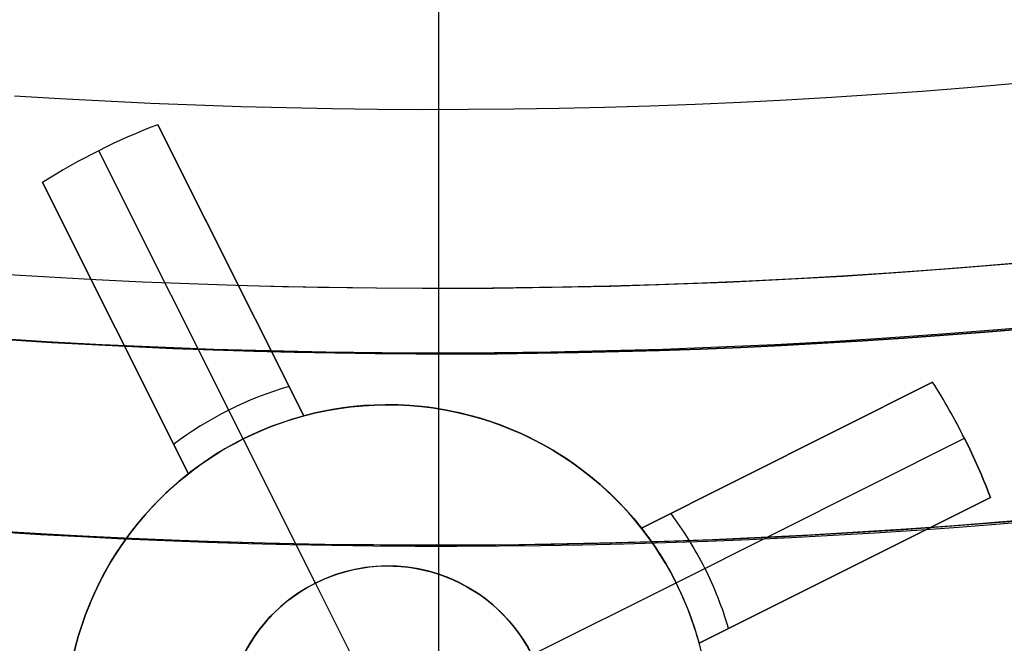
# Model space of a CAD drawing. Extents: x 16119 to 17321, y -6854 to -5812.
# Tile 13 of 68: x 16716.43 to 16724.07, y -6525.85 to -6521.02. Entities that reach past the tile are written whole.
import ezdxf

# ---------------------------------------------------------------- set-up
doc = ezdxf.new("R2010")
doc.units = 0
doc.layers.get('0').update_dxf_attribs({"linetype": 'CONTINUOUS'})
doc.layers.add('BLANCO_METALICO', color=7, linetype='CONTINUOUS')
doc.layers.add('COLOR', color=7, linetype='CONTINUOUS')

msp = doc.modelspace()

# ---------------------------------------------------------------- linework, layer by layer
at = {"extrusion": (0.1124755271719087, 0.1948133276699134, 0.9743700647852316)}
msp.add_lwpolyline([(-17751.20030889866, -2732.071003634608), (-17751.71085849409, -2731.762035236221), (-17752.21940430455, -2731.448370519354), (-17752.72588590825, -2731.130028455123), (-17753.23024307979, -2730.807029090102), (-17753.73241581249, -2730.479393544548), (-17754.23234434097, -2730.147144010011), (-17754.72996916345, -2729.810303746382), (-17755.22523106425, -2729.468897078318), (-17755.71807113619, -2729.122949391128), (-17756.20843080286, -2728.772487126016), (-17756.69625184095, -2728.417537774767), (-17757.18147640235, -2728.058129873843), (-17757.66404703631, -2727.694292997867), (-17758.14390671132, -2727.326057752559), (-17758.62099883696, -2726.953455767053), (-17759.09526728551, -2726.576519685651), (-17759.56665641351, -2726.195283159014), (-17760.03511108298, -2725.80978083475), (-17760.50057668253, -2725.420048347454), (-17760.96299914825, -2725.026122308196), (-17761.42232498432, -2724.62804029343), (-17761.87850128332, -2724.225840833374), (-17762.33147574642, -2723.81956339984), (-17762.78119670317, -2723.409248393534), (-17763.22761313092, -2722.994937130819), (-17763.6706746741, -2722.57667182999), (-17764.11033166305, -2722.154495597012), (-17764.54653513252, -2721.728452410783), (-17764.97923683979, -2721.298587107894), (-17765.40838928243, -2720.864945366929), (-17765.83394571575, -2720.427573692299), (-17766.25586016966, -2719.986519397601), (-17766.6740874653, -2719.541830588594), (-17767.08858323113, -2719.09355614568), (-17767.49930391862, -2718.641745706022), (-17767.90620681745, -2718.186449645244), (-17768.30925007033, -2717.727719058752), (-17768.70839268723, -2717.26560574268), (-17769.10359455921, -2716.800162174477), (-17769.49481647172, -2716.331441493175), (-17769.8820201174, -2715.859497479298), (-17770.26516810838, -2715.384384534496), (-17770.64422398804, -2714.906157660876), (-17771.01915224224, -2714.424872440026), (-17771.38991831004, -2713.940585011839), (-17771.75648859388, -2713.453352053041), (-17772.11883046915, -2712.963230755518), (-17772.47691229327, -2712.470278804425), (-17772.83070341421, -2711.974554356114), (-17773.18017417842, -2711.476116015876), (-17773.52529593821, -2710.975022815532), (-17773.86604105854, -2710.471334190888), (-17774.20238292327, -2709.965109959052), (-17774.53429594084, -2709.456410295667), (-17774.86175554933, -2708.945295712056), (-17775.18473822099, -2708.43182703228), (-17775.50322146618, -2707.916065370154), (-17775.81718383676, -2707.398072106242), (-17776.1266049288, -2706.877908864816), (-17776.43146538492, -2706.355637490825), (-17776.73174689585, -2705.83132002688), (-17777.02743220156, -2705.305018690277), (-17777.31850509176, -2704.776795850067), (-17777.60495040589, -2704.246714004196), (-17777.8867540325, -2703.714835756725), (-17778.16390290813, -2703.181223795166), (-17778.43638501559, -2702.645940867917), (-17778.70418938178, -2702.109049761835), (-17778.96730607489, -2701.57061327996), (-17779.22572620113, -2701.030694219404), (-17779.47944190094, -2700.489355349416), (-17779.72844634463, -2699.946659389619), (-17779.97273372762, -2699.402668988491), (-17780.21229926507, -2698.857446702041), (-17780.44713918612, -2698.311054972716), (-17780.67725072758, -2697.763556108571), (-17780.90263212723, -2697.21501226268), (-17781.12328261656, -2696.665485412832), (-17781.33920241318, -2696.115037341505), (-17781.55039271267, -2695.563729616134), (-17781.75685568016, -2695.011623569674), (-17781.95859444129, -2694.458780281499), (-17782.15561307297, -2693.905260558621), (-17782.34791659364, -2693.351124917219), (-17782.53551095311, -2692.796433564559), (-17782.7184030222, -2692.241246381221), (-17782.89660058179, -2691.685622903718), (-17783.07011231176, -2691.129622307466), (-17783.23894777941, -2690.573303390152), (-17783.40311742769, -2690.016724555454), (-17783.56263256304, -2689.459943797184), (-17783.71750534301, -2688.903018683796), (-17783.86774876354, -2688.346006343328), (-17784.01337664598, -2687.788963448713), (-17784.15440362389, -2687.231946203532), (-17784.29084512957, -2686.675010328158), (-17784.4227173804, -2686.118211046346), (-17784.55003736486, -2685.561603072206), (-17784.67282282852, -2685.005240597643), (-17784.79109225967, -2684.449177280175), (-17784.90486487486, -2683.893466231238), (-17785.0141606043, -2683.338160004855), (-17785.119000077, -2682.783310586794), (-17785.21940460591, -2682.228969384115), (-17785.31539617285, -2681.675187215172), (-17785.40699741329, -2681.122014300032), (-17785.49423160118, -2680.569500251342), (-17785.57712263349, -2680.017694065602), (-17785.65569501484, -2679.466644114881), (-17785.72997384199, -2678.916398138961), (-17785.79998478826, -2678.367003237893), (-17785.86575408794, -2677.81850586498), (-17785.9273085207, -2677.270951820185), (-17785.9846753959, -2676.724386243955), (-17786.03788253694, -2676.178853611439), (-17786.08695826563, -2675.634397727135), (-17786.13193138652, -2675.091061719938), (-17786.17283117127, -2674.54888803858), (-17786.20968734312, -2674.007918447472), (-17786.24253006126, -2673.468194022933), (-17786.2713899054, -2672.929755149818), (-17786.2962978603, -2672.392641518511), (-17786.31728530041, -2671.856892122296), (-17786.3343839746, -2671.322545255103), (-17786.34762599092, -2670.789638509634), (-17786.35704380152, -2670.258208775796), (-17786.36267018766, -2669.728292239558), (-17786.36453824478, -2669.199924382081), (-17786.36273902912, -2668.681383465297), (-17786.35732037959, -2668.161350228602), (-17786.3482510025, -2667.639858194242), (-17786.33549989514, -2667.116941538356), (-17786.31903635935, -2666.592635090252), (-17786.29883001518, -2666.066974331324), (-17786.27485081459, -2665.539995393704), (-17786.24706905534, -2665.011735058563), (-17786.2154553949, -2664.482230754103), (-17786.1799808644, -2663.95152055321), (-17786.14061688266, -2663.419643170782), (-17786.09733527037, -2662.886637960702), (-17786.05010826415, -2662.352544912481), (-17785.9989085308, -2661.817404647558), (-17785.94370918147, -2661.281258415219), (-17785.88448378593, -2660.744148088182), (-17785.82120638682, -2660.206116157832), (-17785.75385151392, -2659.667205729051), (-17785.68239419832, -2659.127460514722), (-17785.60680998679, -2658.586924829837), (-17785.52707495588, -2658.045643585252), (-17785.44316572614, -2657.503662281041), (-17785.35505947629, -2656.961026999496), (-17785.2627339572, -2656.417784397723), (-17785.16616750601, -2655.87398169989), (-17785.06533906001, -2655.329666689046), (-17784.96022817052, -2654.784887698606), (-17784.85081501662, -2654.239693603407), (-17784.73708041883, -2653.694133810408), (-17784.61900585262, -2653.148258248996), (-17784.49657346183, -2652.6021173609), (-17784.3697660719, -2652.055762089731), (-17784.23856720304, -2651.509243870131), (-17784.10296108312, -2650.96261461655), (-17783.96293266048, -2650.415926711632), (-17783.81846761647, -2649.869232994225), (-17783.66955237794, -2649.322586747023), (-17783.51617412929, -2648.776041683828), (-17783.35832082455, -2648.229651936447), (-17783.19598119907, -2647.683472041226), (-17783.02914478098, -2647.137556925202), (-17782.85780190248, -2646.591961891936), (-17782.68194371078, -2646.04674260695), (-17782.50156217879, -2645.501955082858), (-17782.31665011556, -2644.95765566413), (-17782.12720117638, -2644.413901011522), (-17781.93320987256, -2643.870748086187), (-17781.73467158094, -2643.328254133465), (-17781.53158255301, -2642.786476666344), (-17781.32393992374, -2642.245473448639), (-17781.11174172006, -2641.705302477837), (-17780.89498686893, -2641.166021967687), (-17780.67367520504, -2640.627690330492), (-17780.44780747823, -2640.090366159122), (-17780.21738536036, -2639.55410820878), (-17779.98241145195, -2639.018975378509), (-17779.74288928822, -2638.485026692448), (-17779.49882334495, -2637.952321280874), (-17779.25021904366, -2637.420918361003), (-17778.99708275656, -2636.890877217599), (-17778.73942181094, -2636.36225718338), (-17778.47724449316, -2635.835117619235), (-17778.21056005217, -2635.309517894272), (-17777.93937870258, -2634.785517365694), (-17777.66371162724, -2634.26317535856), (-17777.38357097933, -2633.742551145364), (-17777.09896988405, -2633.223703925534), (-17776.80992243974, -2632.7066928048), (-17776.5164437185, -2632.191576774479), (-17776.21854976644, -2631.678414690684), (-17775.91625760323, -2631.167265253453), (-17775.60958522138, -2630.658186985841), (-17775.29855158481, -2630.151238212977), (-17774.98317662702, -2629.646477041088), (-17774.66348124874, -2629.143961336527), (-17774.33948731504, -2628.643748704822), (-17774.01121765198, -2628.145896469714), (-17773.67869604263, -2627.650461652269), (-17773.34194722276, -2627.157500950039), (-17773.00099687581, -2626.667070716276), (-17772.65587162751, -2626.179226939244), (-17772.30659903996, -2625.694025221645), (-17771.95320760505, -2625.211520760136), (-17771.59572673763, -2624.731768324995), (-17771.23418676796, -2624.254822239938), (-17770.86861893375, -2623.780736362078), (-17770.49905537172, -2623.309564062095), (-17770.12552910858, -2622.841358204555), (-17769.74807405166, -2622.376171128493), (-17769.36672497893, -2621.914054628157), (-17768.98151752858, -2621.455059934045), (-17768.59248818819, -2620.999237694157), (-17768.19967428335, -2620.546637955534), (-17767.80311396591, -2620.097310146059), (-17767.40284620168, -2619.651303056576), (-17766.99891075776, -2619.208664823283), (-17766.59134818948, -2618.769442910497), (-17766.18019982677, -2618.333684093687), (-17765.7655077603, -2617.90143444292), (-17765.34731482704, -2617.472739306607), (-17764.9256645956, -2617.047643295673), (-17764.50060135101, -2616.62619026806), (-17764.07217007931, -2616.208423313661), (-17763.64041645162, -2615.794384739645), (-17763.20538680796, -2615.384116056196), (-17762.7671281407, -2614.977657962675), (-17762.3256880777, -2614.575050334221), (-17761.88111486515, -2614.176332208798), (-17761.43345735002, -2613.781541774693), (-17760.98276496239, -2613.390716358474), (-17760.52908769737, -2613.003892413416), (-17760.07247609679, -2612.6211055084), (-17759.61298123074, -2612.242390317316), (-17759.15065467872, -2611.867780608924), (-17758.68554851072, -2611.497309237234), (-17758.21771526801, -2611.131008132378), (-17757.74720794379, -2610.768908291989), (-17757.27407996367, -2610.411039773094), (-17756.79838516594, -2610.05743168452), (-17756.32017778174, -2609.708112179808), (-17755.83951241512, -2609.363108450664), (-17755.35644402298, -2609.022446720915), (-17754.87102789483, -2608.686152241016), (-17754.38331963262, -2608.354249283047), (-17753.89337513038, -2608.026761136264), (-17753.40125055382, -2607.703710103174), (-17752.90700231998, -2607.385117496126), (-17752.41068707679, -2607.071003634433)], dxfattribs=at)
at = {"extrusion": (0.1124755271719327, 0.1948133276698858, 0.9743700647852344)}
msp.add_lwpolyline([(-17750.28945111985, -2607.071003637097), (-17750.81052073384, -2607.37579482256), (-17751.32964040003, -2607.685445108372), (-17751.84674684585, -2607.999936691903), (-17752.36177696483, -2608.319250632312), (-17752.87466784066, -2608.643366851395), (-17753.38535677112, -2608.972264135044), (-17753.89378129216, -2609.305920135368), (-17754.39987920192, -2609.644311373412), (-17754.90358858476, -2609.987413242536), (-17755.40484783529, -2610.335200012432), (-17755.90359568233, -2610.687644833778), (-17756.39977121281, -2611.044719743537), (-17756.89331389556, -2611.406395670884), (-17757.38416360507, -2611.77264244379), (-17757.87226064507, -2612.143428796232), (-17758.35754577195, -2612.518722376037), (-17758.83996021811, -2612.898489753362), (-17759.31944571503, -2613.282696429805), (-17759.79594451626, -2613.671306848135), (-17760.26939942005, -2614.06428440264), (-17760.73975379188, -2614.461591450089), (-17761.20695158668, -2614.863189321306), (-17761.67093737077, -2615.269038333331), (-17762.13165634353, -2615.679097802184), (-17762.5890543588, -2616.093326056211), (-17763.04307794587, -2616.511680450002), (-17763.49367433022, -2616.934117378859), (-17763.94079145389, -2617.360592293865), (-17764.38437799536, -2617.791059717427), (-17764.82438338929, -2618.225473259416), (-17765.26075784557, -2618.663785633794), (-17765.69345236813, -2619.105948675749), (-17766.12241877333, -2619.551913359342), (-17766.54760970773, -2620.001629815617), (-17766.96897866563, -2620.455047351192), (-17767.38648000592, -2620.912114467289), (-17767.80006896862, -2621.372778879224), (-17768.20970169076, -2621.836987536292), (-17768.61533522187, -2622.304686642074), (-17769.01692753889, -2622.775821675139), (-17769.41443756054, -2623.250337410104), (-17769.8078251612, -2623.728177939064), (-17770.19705118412, -2624.209286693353), (-17770.58207745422, -2624.693606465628), (-17770.96286679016, -2625.181079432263), (-17771.33938301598, -2625.671647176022), (-17771.71159097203, -2626.165250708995), (-17772.07945652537, -2626.661830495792), (-17772.44294657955, -2627.161326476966), (-17772.80202908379, -2627.663678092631), (-17773.15667304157, -2628.168824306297), (-17773.50684851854, -2628.676703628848), (-17773.85252664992, -2629.187254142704), (-17774.19367964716, -2629.700413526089), (-17774.53028080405, -2630.21611907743), (-17774.86230450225, -2630.734307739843), (-17775.18972621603, -2631.254916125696), (-17775.51252251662, -2631.777880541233), (-17775.83067107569, -2632.303137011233), (-17776.14415066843, -2632.830621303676), (-17776.45294117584, -2633.360268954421), (-17776.7570235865, -2633.892015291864), (-17777.0563799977, -2634.425795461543), (-17777.35099361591, -2634.961544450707), (-17777.64084875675, -2635.499197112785), (-17777.92593084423, -2636.038688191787), (-17778.20622640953, -2636.579952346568), (-17778.48172308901, -2637.122924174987), (-17778.75240962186, -2637.667538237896), (-17779.01827584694, -2638.213729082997), (-17779.27931269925, -2638.76143126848), (-17779.53551220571, -2639.3105793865), (-17779.78686748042, -2639.861108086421), (-17780.03337271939, -2640.412952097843), (-17780.27502319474, -2640.966046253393), (-17780.51181524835, -2641.520325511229), (-17780.74374628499, -2642.075724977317), (-17780.97081476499, -2642.632179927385), (-17781.19302019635, -2643.189625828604), (-17781.41036312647, -2643.747998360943), (-17781.62284513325, -2644.307233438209), (-17781.8304688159, -2644.867267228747), (-17782.03323778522, -2645.4280361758), (-17782.23115665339, -2645.989477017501), (-17782.4242310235, -2646.551526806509), (-17782.61246747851, -2647.114122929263), (-17782.7958735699, -2647.677203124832), (-17782.97445780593, -2648.240705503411), (-17783.1482296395, -2648.80456856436), (-17783.31719945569, -2649.368731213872), (-17783.48137855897, -2649.933132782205), (-17783.64077916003, -2650.497713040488), (-17783.79541436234, -2651.062412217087), (-17783.94529814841, -2651.627171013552), (-17784.09044536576, -2652.191930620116), (-17784.23087171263, -2652.756632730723), (-17784.36659372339, -2653.321219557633), (-17784.49762875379, -2653.885633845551), (-17784.62399496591, -2654.449818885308), (-17784.74571131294, -2655.013718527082), (-17784.86279752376, -2655.577277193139), (-17784.97527408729, -2656.140439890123), (-17785.08316223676, -2656.703152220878), (-17785.18648393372, -2657.265360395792), (-17785.28526185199, -2657.827011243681), (-17785.37951936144, -2658.388052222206), (-17785.46928051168, -2658.948431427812), (-17785.55457001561, -2659.508097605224), (-17785.63541323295, -2660.067000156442), (-17785.71183615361, -2660.625089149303), (-17785.78386538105, -2661.182315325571), (-17785.8515281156, -2661.738630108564), (-17785.91485213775, -2662.293985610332), (-17785.9738657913, -2662.848334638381), (-17786.0285979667, -2663.40163070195), (-17786.07907808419, -2663.953828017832), (-17786.12533607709, -2664.504881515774), (-17786.16740237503, -2665.054746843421), (-17786.20530788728, -2665.60338037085), (-17786.23908398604, -2666.150739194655), (-17786.26876248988, -2666.696781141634), (-17786.29437564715, -2667.241464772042), (-17786.31595611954, -2667.784749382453), (-17786.3335369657, -2668.326595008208), (-17786.34715162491, -2668.866962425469), (-17786.35683390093, -2669.405813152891), (-17786.36261794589, -2669.943109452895), (-17786.36453824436, -2670.478814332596), (-17786.36278657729, -2670.990457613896), (-17786.35751139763, -2671.503554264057), (-17786.34868263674, -2672.01807209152), (-17786.33627050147, -2672.533978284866), (-17786.32024548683, -2673.051239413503), (-17786.30057838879, -2673.569821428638), (-17786.27724031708, -2674.089689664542), (-17786.25020270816, -2674.610808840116), (-17786.21943733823, -2675.133143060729), (-17786.18491633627, -2675.656655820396), (-17786.14661219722, -2676.181310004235), (-17786.10449779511, -2676.707067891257), (-17786.05854639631, -2677.233891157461), (-17786.00873167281, -2677.761740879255), (-17785.95502771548, -2678.2905775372), (-17785.89740904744, -2678.820361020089), (-17785.83585063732, -2679.351050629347), (-17785.77032791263, -2679.882605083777), (-17785.7008167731, -2680.414982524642), (-17785.627293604, -2680.94814052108), (-17785.54973528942, -2681.482036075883), (-17785.46811922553, -2682.016625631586), (-17785.38242333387, -2682.55186507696), (-17785.29262607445, -2683.087709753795), (-17785.19870645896, -2683.624114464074), (-17785.10064406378, -2684.16103347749), (-17784.99841904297, -2684.698420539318), (-17784.89201214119, -2685.236228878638), (-17784.78140470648, -2685.774411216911), (-17784.66657870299, -2686.312919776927), (-17784.54751672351, -2686.851706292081), (-17784.424202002, -2687.390722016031), (-17784.29661842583, -2687.929917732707), (-17784.16475054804, -2688.46924376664), (-17784.02858359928, -2689.008649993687), (-17783.88810349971, -2689.548085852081), (-17783.7432968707, -2690.087500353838), (-17783.59415104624, -2690.626842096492), (-17783.44065408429, -2691.166059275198), (-17783.28279477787, -2691.705099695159), (-17783.12056266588, -2692.243910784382), (-17782.95394804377, -2692.782439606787), (-17782.78294197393, -2693.320632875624), (-17782.60753629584, -2693.858436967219), (-17782.42772363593, -2694.395797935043), (-17782.24349741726, -2694.932661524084), (-17782.05485186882, -2695.468973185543), (-17781.86178203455, -2696.004678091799), (-17781.66428378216, -2696.539721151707), (-17781.46235381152, -2697.074047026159), (-17781.25598966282, -2697.607600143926), (-17781.04518972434, -2698.140324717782), (-17780.82995323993, -2698.672164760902), (-17780.61028031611, -2699.203064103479), (-17780.38617192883, -2699.732966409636), (-17780.15762992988, -2700.261815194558), (-17779.92465705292, -2700.789553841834), (-17779.68725691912, -2701.316125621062), (-17779.44543404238, -2701.841473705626), (-17779.19919383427, -2702.365541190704), (-17778.94854260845, -2702.888271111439), (-17778.69348758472, -2703.409606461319), (-17778.43403689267, -2703.929490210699), (-17778.17019957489, -2704.447865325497), (-17777.90198558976, -2704.964674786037), (-17777.62940581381, -2705.479861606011), (-17777.35247204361, -2705.993368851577), (-17777.07119699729, -2706.505139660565), (-17776.78559431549, -2707.015117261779), (-17776.49567856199, -2707.523244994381), (-17776.20146522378, -2708.029466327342), (-17775.90297071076, -2708.533724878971), (-17775.60021235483, -2709.035964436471), (-17775.29320840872, -2709.536128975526), (-17774.98197804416, -2710.034162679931), (-17774.6665413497, -2710.530009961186), (-17774.34691932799, -2711.023615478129), (-17774.02313389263, -2711.514924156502), (-17773.69520786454, -2712.003881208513), (-17773.3631649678, -2712.490432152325), (-17773.02702982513, -2712.974522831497), (-17772.68682795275, -2713.456099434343), (-17772.34258575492, -2713.935108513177), (-17771.9943305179, -2714.411497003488), (-17771.64209040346, -2714.885212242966), (-17771.28589444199, -2715.356201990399), (-17770.92577252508, -2715.824414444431), (-17770.56175539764, -2716.289798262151), (-17770.19387464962, -2716.752302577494), (-17769.82216270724, -2717.211877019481), (-17769.44665282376, -2717.668471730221), (-17769.06737906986, -2718.122037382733), (-17768.68437632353, -2718.572525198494), (-17768.29768025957, -2719.019886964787), (-17767.90732733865, -2719.46407505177), (-17767.51335479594, -2719.905042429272), (-17767.11580062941, -2720.342742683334), (-17766.71470358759, -2720.777130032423), (-17766.31010315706, -2721.208159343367), (-17765.90203954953, -2721.635786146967), (-17765.49055368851, -2722.059966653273), (-17765.0756871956, -2722.480657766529), (-17764.65748237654, -2722.897817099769), (-17764.23598220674, -2723.311402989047), (-17763.81123031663, -2723.721374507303), (-17763.3832709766, -2724.127691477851), (-17762.95214908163, -2724.530314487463), (-17762.51791013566, -2724.929204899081), (-17762.08060023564, -2725.324324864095), (-17761.64026605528, -2725.715637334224), (-17761.19695482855, -2726.103106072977), (-17760.75071433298, -2726.486695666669), (-17760.30159287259, -2726.866371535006), (-17759.84963926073, -2727.242099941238), (-17759.39490280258, -2727.613848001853), (-17758.93743327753, -2727.981583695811), (-17758.47728092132, -2728.34527587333), (-17758.01449640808, -2728.704894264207), (-17757.54913083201, -2729.060409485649), (-17757.08123568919, -2729.411793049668), (-17756.610862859, -2729.759017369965), (-17756.13806458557, -2730.102055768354), (-17755.66289345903, -2730.4408824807), (-17755.18540239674, -2730.775472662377), (-17754.70564462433, -2731.105802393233), (-17754.22367365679, -2731.431848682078), (-17753.73954327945, -2731.75358947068), (-17753.25330752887, -2732.071003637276)], dxfattribs=at)
at = {"extrusion": (0.1124755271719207, 0.1948133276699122, 0.9743700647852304)}
msp.add_lwpolyline([(-17757.40811450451, -2732.071003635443), (-17757.87404524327, -2731.733680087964), (-17758.33770464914, -2731.3924203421), (-17758.79904584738, -2731.047248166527), (-17759.25802227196, -2730.698188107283), (-17759.71458768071, -2730.345265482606), (-17760.1686961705, -2729.988506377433), (-17760.62030219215, -2729.627937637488), (-17761.06936056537, -2729.263586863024), (-17761.51582649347, -2728.895482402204), (-17761.95965557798, -2728.52365334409), (-17762.40080383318, -2728.148129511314), (-17762.83922770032, -2727.76894145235), (-17763.27488406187, -2727.386120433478), (-17763.70773025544, -2726.999698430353), (-17764.1377240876, -2726.609708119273), (-17764.56482384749, -2726.216182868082), (-17764.9889883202, -2725.819156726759), (-17765.4101768, -2725.41866441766), (-17765.82834910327, -2725.014741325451), (-17766.2434655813, -2724.607423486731), (-17766.65548713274, -2724.196747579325), (-17767.0643752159, -2723.7827509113), (-17767.47009186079, -2723.36547140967), (-17767.87259968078, -2722.944947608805), (-17768.27186188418, -2722.521218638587), (-17768.66784228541, -2722.09432421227), (-17769.06050531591, -2721.66430461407), (-17769.44981603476, -2721.231200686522), (-17769.83574013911, -2720.795053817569), (-17770.21824397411, -2720.355905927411), (-17770.59729454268, -2719.913799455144), (-17770.97285951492, -2719.468777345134), (-17771.34490723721, -2719.020883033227), (-17771.71340674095, -2718.570160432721), (-17772.07832775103, -2718.116653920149), (-17772.4396406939, -2717.660408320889), (-17772.79731670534, -2717.20146889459), (-17773.15132763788, -2716.739881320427), (-17773.50164606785, -2716.27569168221), (-17773.84824530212, -2715.808946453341), (-17774.19109938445, -2715.33969248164), (-17774.53018310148, -2714.867976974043), (-17774.86547198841, -2714.393847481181), (-17775.19694233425, -2713.917351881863), (-17775.52457118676, -2713.438538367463), (-17775.84833635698, -2712.957455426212), (-17776.16821642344, -2712.474151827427), (-17776.48419073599, -2711.98867660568), (-17776.79623941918, -2711.501079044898), (-17777.10434337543, -2711.011408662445), (-17777.40848428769, -2710.519715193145), (-17777.70864462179, -2710.026048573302), (-17778.00480762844, -2709.530458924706), (-17778.29695734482, -2709.032996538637), (-17778.58507859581, -2708.533711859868), (-17778.86915699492, -2708.032655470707), (-17779.14917894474, -2707.529878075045), (-17779.42513163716, -2707.025430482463), (-17779.69700305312, -2706.519363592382), (-17779.96478196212, -2706.011728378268), (-17780.22845792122, -2705.502575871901), (-17780.48802127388, -2704.991957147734), (-17780.74346314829, -2704.479923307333), (-17780.99477545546, -2703.966525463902), (-17781.24195088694, -2703.45181472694), (-17781.48498291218, -2702.935842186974), (-17781.72386577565, -2702.418658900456), (-17781.95859449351, -2701.900315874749), (-17782.18916485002, -2701.380864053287), (-17782.41557339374, -2700.860354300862), (-17782.63781743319, -2700.338837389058), (-17782.85589503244, -2699.816363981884), (-17783.06980500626, -2699.292984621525), (-17783.27954691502, -2698.768749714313), (-17783.48512105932, -2698.24370951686), (-17783.68652847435, -2697.717914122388), (-17783.88377092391, -2697.191413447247), (-17784.07685089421, -2696.664257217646), (-17784.26577158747, -2696.13649495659), (-17784.45053691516, -2695.608175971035), (-17784.63115149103, -2695.079349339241), (-17784.80762062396, -2694.550063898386), (-17784.97995031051, -2694.020368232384), (-17785.14814722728, -2693.490310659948), (-17785.312218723, -2692.959939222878), (-17785.47217281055, -2692.429301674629), (-17785.62801815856, -2691.898445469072), (-17785.77976408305, -2691.367417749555), (-17785.92742053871, -2690.836265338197), (-17786.07099811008, -2690.305034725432), (-17786.21050800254, -2689.773772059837), (-17786.34596203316, -2689.242523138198), (-17786.47737262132, -2688.711333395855), (-17786.60475277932, -2688.180247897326), (-17786.72811610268, -2687.649311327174), (-17786.84747676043, -2687.118567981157), (-17786.96284948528, -2686.588061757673), (-17787.07424956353, -2686.057836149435), (-17787.18169282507, -2685.527934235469), (-17787.28519563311, -2684.998398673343), (-17787.38477487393, -2684.469271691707), (-17787.48044794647, -2683.940595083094), (-17787.57223275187, -2683.412410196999), (-17787.66014768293, -2682.884757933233), (-17787.74421161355, -2682.357678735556), (-17787.82444388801, -2681.831212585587), (-17787.90086431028, -2681.305398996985), (-17787.9734931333, -2680.780277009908), (-17788.04235104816, -2680.255885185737), (-17788.10745917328, -2679.732261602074), (-17788.16883904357, -2679.20944384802), (-17788.22651259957, -2678.687469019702), (-17788.28050217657, -2678.166373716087), (-17788.3308304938, -2677.646194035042), (-17788.37752064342, -2677.126965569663), (-17788.4205960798, -2676.608723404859), (-17788.4600806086, -2676.09150211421), (-17788.49599837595, -2675.575335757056), (-17788.52837385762, -2675.06025787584), (-17788.55723184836, -2674.546301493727), (-17788.58259745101, -2674.033499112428), (-17788.60449606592, -2673.521882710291), (-17788.62295338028, -2673.011483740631), (-17788.63799535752, -2672.502333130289), (-17788.64964822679, -2671.994461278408), (-17788.65793847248, -2671.487898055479), (-17788.66289282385, -2670.982672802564), (-17788.66453824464, -2670.478814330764), (-17788.66274545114, -2669.952875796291), (-17788.65734650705, -2669.42544960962), (-17788.64831076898, -2668.896568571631), (-17788.63560787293, -2668.366266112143), (-17788.61920774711, -2667.834576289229), (-17788.59908062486, -2667.301533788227), (-17788.57519705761, -2666.767173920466), (-17788.54752792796, -2666.231532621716), (-17788.51604446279, -2665.694646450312), (-17788.48071824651, -2665.156552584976), (-17788.44152123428, -2664.617288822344), (-17788.39842576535, -2664.076893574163), (-17788.35140457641, -2663.535405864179), (-17788.30043081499, -2662.992865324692), (-17788.2454780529, -2662.449312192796), (-17788.18652029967, -2661.904787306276), (-17788.12353201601, -2661.35933209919), (-17788.0564881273, -2660.812988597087), (-17787.98536403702, -2660.265799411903), (-17787.91013564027, -2659.717807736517), (-17787.83077933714, -2659.169057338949), (-17787.74727204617, -2658.61959255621), (-17787.65959121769, -2658.069458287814), (-17787.56771484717, -2657.518699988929), (-17787.47162148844, -2656.967363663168), (-17787.37129026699, -2656.415495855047), (-17787.26670089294, -2655.863143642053), (-17787.15783367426, -2655.31035462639), (-17787.04466952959, -2654.757176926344), (-17786.92719000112, -2654.203659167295), (-17786.80537726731, -2653.649850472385), (-17786.67921415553, -2653.095800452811), (-17786.54868415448, -2652.541559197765), (-17786.41377142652, -2651.98717726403), (-17786.27446081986, -2651.432705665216), (-17786.13073788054, -2650.878195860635), (-17785.98258886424, -2650.323699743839), (-17785.83000074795, -2649.769269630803), (-17785.67296124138, -2649.21495824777), (-17785.51145879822, -2648.660818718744), (-17785.34548262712, -2648.106904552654), (-17785.1750227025, -2647.553269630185), (-17785.00006977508, -2646.999968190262), (-17784.82061538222, -2646.447054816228), (-17784.63665185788, -2645.894584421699), (-17784.44817234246, -2645.342612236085), (-17784.25517079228, -2644.791193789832), (-17784.05764198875, -2644.240384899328), (-17783.8555815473, -2643.69024165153), (-17783.64898592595, -2643.140820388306), (-17783.43785243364, -2642.592177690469), (-17783.2221792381, -2642.044370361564), (-17783.00196537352, -2641.497455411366), (-17782.77721074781, -2640.951490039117), (-17782.54791614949, -2640.406531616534), (-17782.31408325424, -2639.862637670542), (-17782.07571463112, -2639.3198658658), (-17781.83281374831, -2638.778273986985), (-17781.58538497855, -2638.23791992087), (-17781.33343360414, -2637.698861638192), (-17781.0769658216, -2637.161157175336), (-17780.8159887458, -2636.624864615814), (-17780.55051041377, -2636.090042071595), (-17780.28053978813, -2635.556747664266), (-17780.00608675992, -2635.025039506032), (-17779.72716215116, -2634.494975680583), (-17779.4437777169, -2633.966614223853), (-17779.15594614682, -2633.440013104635), (-17778.86368106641, -2632.915230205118), (-17778.56699703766, -2632.392323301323), (-17778.26590955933, -2631.87135004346), (-17777.9604350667, -2631.352367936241), (-17777.65059093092, -2630.835434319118), (-17777.33639545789, -2630.320606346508), (-17777.01786788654, -2629.807940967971), (-17776.69502838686, -2629.297494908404), (-17776.36789805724, -2628.789324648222), (-17776.0364989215, -2628.283486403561), (-17775.7008539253, -2627.780036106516), (-17775.36098693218, -2627.27902938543), (-17775.01692271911, -2626.780521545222), (-17774.6686869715, -2626.284567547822), (-17774.3163062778, -2625.791221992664), (-17773.95980812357, -2625.300539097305), (-17773.59922088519, -2624.812572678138), (-17773.23457382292, -2624.327376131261), (-17772.86589707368, -2623.845002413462), (-17772.49322164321, -2623.365504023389), (-17772.11657939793, -2622.888932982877), (-17771.73600305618, -2622.415340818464), (-17771.35152617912, -2621.944778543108), (-17770.96318316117, -2621.477296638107), (-17770.57100921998, -2621.012945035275), (-17770.17504038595, -2620.551773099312), (-17769.77531349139, -2620.093829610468), (-17769.37186615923, -2619.639162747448), (-17768.96473679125, -2619.187820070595), (-17768.55396455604, -2618.739848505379), (-17768.13958937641, -2618.295294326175), (-17767.72165191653, -2617.854203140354), (-17767.30019356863, -2617.416619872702), (-17766.87525643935, -2616.982588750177), (-17766.44688333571, -2616.552153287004), (-17766.01511775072, -2616.125356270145), (-17765.5800038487, -2615.702239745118), (-17765.14158645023, -2615.282845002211), (-17764.69991101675, -2614.867212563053), (-17764.25502363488, -2614.455382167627), (-17763.8069710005, -2614.047392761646), (-17763.35580040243, -2613.643282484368), (-17762.9015597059, -2613.243088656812), (-17762.44429733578, -2612.846847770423), (-17761.98406225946, -2612.454595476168), (-17761.52090396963, -2612.066366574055), (-17761.05487246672, -2611.682195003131), (-17760.58601824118, -2611.30211383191), (-17760.11439225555, -2610.92615524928), (-17759.64004592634, -2610.554350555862), (-17759.16303110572, -2610.186730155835), (-17758.68340006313, -2609.823323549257), (-17758.20120546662, -2609.464159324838), (-17757.71650036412, -2609.109265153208), (-17757.22933816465, -2608.758667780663), (-17756.73977261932, -2608.412393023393), (-17756.24785780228, -2608.070465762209), (-17755.75364809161, -2607.732909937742), (-17755.25719815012, -2607.399748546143), (-17754.75856290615, -2607.07100363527)], dxfattribs=at)
at = {"extrusion": (0.112475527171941, -0.1948133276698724, 0.974370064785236)}
msp.add_lwpolyline([(11208.13449771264, -13653.76850550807), (11207.62394811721, -13653.45953710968), (11207.11540230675, -13653.14587239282), (11206.60892070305, -13652.82753032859), (11206.10456353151, -13652.50453096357), (11205.6023907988, -13652.17689541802), (11205.10246227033, -13651.84464588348), (11204.60483744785, -13651.50780561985), (11204.10957554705, -13651.16639895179), (11203.61673547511, -13650.8204512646), (11203.12637580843, -13650.46998899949), (11202.63855477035, -13650.11503964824), (11202.15333020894, -13649.75563174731), (11201.67075957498, -13649.39179487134), (11201.19089989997, -13649.02355962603), (11200.71380777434, -13648.65095764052), (11200.23953932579, -13648.27402155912), (11199.76815019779, -13647.89278503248), (11199.29969552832, -13647.50728270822), (11198.83422992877, -13647.11755022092), (11198.37180746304, -13646.72362418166), (11197.91248162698, -13646.3255421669), (11197.45630532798, -13645.92334270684), (11197.00333086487, -13645.51706527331), (11196.55360990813, -13645.106750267), (11196.10719348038, -13644.69243900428), (11195.66413193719, -13644.27417370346), (11195.22447494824, -13643.85199747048), (11194.78827147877, -13643.42595428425), (11194.35556977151, -13642.99608898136), (11193.92641732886, -13642.5624472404), (11193.50086089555, -13642.12507556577), (11193.07894644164, -13641.68402127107), (11192.66071914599, -13641.23933246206), (11192.24622338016, -13640.79105801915), (11191.83550269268, -13640.33924757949), (11191.42859979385, -13639.88395151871), (11191.02555654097, -13639.42522093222), (11190.62641392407, -13638.96310761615), (11190.23121205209, -13638.49766404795), (11189.83999013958, -13638.02894336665), (11189.4527864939, -13637.55699935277), (11189.06963850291, -13637.08188640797), (11188.69058262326, -13636.60365953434), (11188.31565436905, -13636.1223743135), (11187.94488830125, -13635.63808688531), (11187.57831801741, -13635.15085392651), (11187.21597614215, -13634.66073262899), (11186.85789431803, -13634.1677806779), (11186.50410319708, -13633.67205622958), (11186.15463243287, -13633.17361788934), (11185.80951067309, -13632.672524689), (11185.46876555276, -13632.16883606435), (11185.13242368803, -13631.66261183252), (11184.80051067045, -13631.15391216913), (11184.47305106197, -13630.64279758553), (11184.15006839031, -13630.12932890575), (11183.83158514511, -13629.61356724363), (11183.51762277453, -13629.09557397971), (11183.20820168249, -13628.57541073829), (11182.90334122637, -13628.05313936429), (11182.60305971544, -13627.52882190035), (11182.30737440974, -13627.00252056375), (11182.01630151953, -13626.47429772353), (11181.7298562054, -13625.94421587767), (11181.44805257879, -13625.41233763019), (11181.17090370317, -13624.87872566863), (11180.8984215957, -13624.34344274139), (11180.63061722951, -13623.8065516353), (11180.36750053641, -13623.26811515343), (11180.10908041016, -13622.72819609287), (11179.85536471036, -13622.18685722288), (11179.60636026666, -13621.64416126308), (11179.36207288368, -13621.10017086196), (11179.12250734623, -13620.55494857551), (11178.88766742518, -13620.00855684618), (11178.65755588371, -13619.46105798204), (11178.43217448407, -13618.91251413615), (11178.21152399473, -13618.3629872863), (11177.99560419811, -13617.81253921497), (11177.78441389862, -13617.2612314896), (11177.57795093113, -13616.70912544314), (11177.37621217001, -13616.15628215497), (11177.17919353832, -13615.60276243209), (11176.98689001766, -13615.04862679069), (11176.79929565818, -13614.49393543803), (11176.6164035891, -13613.93874825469), (11176.4382060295, -13613.38312477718), (11176.26469429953, -13612.82712418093), (11176.09585883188, -13612.27080526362), (11175.9316891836, -13611.71422642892), (11175.77217404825, -13611.15744567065), (11175.61730126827, -13610.60052055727), (11175.46705784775, -13610.0435082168), (11175.32142996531, -13609.48646532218), (11175.18040298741, -13608.929448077), (11175.04396148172, -13608.37251220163), (11174.9120892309, -13607.81571291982), (11174.78476924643, -13607.25910494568), (11174.66198378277, -13606.70274247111), (11174.54371435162, -13606.14667915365), (11174.42994173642, -13605.59096810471), (11174.32064600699, -13605.03566187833), (11174.2158065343, -13604.48081246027), (11174.11540200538, -13603.92647125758), (11174.01941043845, -13603.37268908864), (11173.927809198, -13602.8195161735), (11173.84057501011, -13602.26700212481), (11173.7576839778, -13601.71519593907), (11173.67911159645, -13601.16414598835), (11173.6048327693, -13600.61390001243), (11173.53482182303, -13600.06450511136), (11173.46905252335, -13599.51600773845), (11173.40749809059, -13598.96845369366), (11173.35013121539, -13598.42188811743), (11173.29692407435, -13597.87635548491), (11173.24784834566, -13597.33189960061), (11173.20287522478, -13596.78856359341), (11173.16197544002, -13596.24638991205), (11173.12511926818, -13595.70542032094), (11173.09227655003, -13595.1656958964), (11173.06341670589, -13594.62725702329), (11173.03850875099, -13594.09014339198), (11173.01752131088, -13593.55439399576), (11173.0004226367, -13593.02004712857), (11172.98718062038, -13592.4871403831), (11172.97776280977, -13591.95571064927), (11172.97213642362, -13591.42579411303), (11172.97026836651, -13590.89742625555)], dxfattribs=at)
at = {"extrusion": (0.1124755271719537, -0.1948133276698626, 0.9743700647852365)}
msp.add_lwpolyline([(11172.97026836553, -13592.17631620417), (11172.97202003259, -13592.68795948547), (11172.97729521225, -13593.20105613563), (11172.98612397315, -13593.7155739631), (11172.99853610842, -13594.23148015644), (11173.01456112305, -13594.74874128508), (11173.03422822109, -13595.26732330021), (11173.05756629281, -13595.78719153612), (11173.08460390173, -13596.30831071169), (11173.11536927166, -13596.8306449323), (11173.14989027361, -13597.35415769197), (11173.18819441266, -13597.87881187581), (11173.23030881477, -13598.40456976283), (11173.27626021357, -13598.93139302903), (11173.32607493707, -13599.45924275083), (11173.37977889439, -13599.98807940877), (11173.43739756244, -13600.51786289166), (11173.49895597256, -13601.04855250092), (11173.56447869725, -13601.58010695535), (11173.63398983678, -13602.11248439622), (11173.70751300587, -13602.64564239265), (11173.78507132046, -13603.17953794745), (11173.86668738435, -13603.71412750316), (11173.95238327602, -13604.24936694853), (11174.04218053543, -13604.78521162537), (11174.13610015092, -13605.32161633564), (11174.2341625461, -13605.85853534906), (11174.33638756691, -13606.39592241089), (11174.44279446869, -13606.93373075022), (11174.5534019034, -13607.47191308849), (11174.66822790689, -13608.0104216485), (11174.78728988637, -13608.54920816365), (11174.91060460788, -13609.0882238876), (11175.03818818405, -13609.62741960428), (11175.17005606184, -13610.16674563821), (11175.30622301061, -13610.70615186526), (11175.44670311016, -13611.24558772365), (11175.59150973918, -13611.78500222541), (11175.74065556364, -13612.32434396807), (11175.89415252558, -13612.86356114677), (11176.05201183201, -13613.40260156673), (11176.214243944, -13613.94141265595), (11176.38085856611, -13614.47994147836), (11176.55186463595, -13615.01813474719), (11176.72727031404, -13615.55593883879), (11176.90708297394, -13616.09329980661), (11177.09130919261, -13616.63016339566), (11177.27995474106, -13617.16647505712), (11177.47302457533, -13617.70217996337), (11177.67052282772, -13618.23722302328), (11177.87245279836, -13618.77154889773), (11178.07881694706, -13619.3051020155), (11178.28961688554, -13619.83782658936), (11178.50485336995, -13620.36966663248), (11178.72452629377, -13620.90056597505), (11178.94863468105, -13621.43046828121), (11179.17717667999, -13621.95931706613), (11179.41014955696, -13622.48705571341), (11179.64754969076, -13623.01362749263), (11179.8893725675, -13623.5389755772), (11180.13561277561, -13624.06304306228), (11180.38626400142, -13624.58577298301), (11180.64131902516, -13625.10710833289), (11180.9007697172, -13625.62699208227), (11181.16460703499, -13626.14536719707), (11181.43282102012, -13626.66217665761), (11181.70540079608, -13627.17736347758), (11181.98233456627, -13627.69087072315), (11182.2636096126, -13628.20264153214), (11182.5492122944, -13628.71261913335), (11182.8391280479, -13629.22074686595), (11183.1333413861, -13629.72696819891), (11183.43183589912, -13630.23122675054), (11183.73459425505, -13630.73346630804), (11184.04159820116, -13631.2336308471), (11184.35282856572, -13631.7316645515), (11184.66826526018, -13632.22751183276), (11184.98788728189, -13632.7211173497), (11185.31167271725, -13633.21242602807), (11185.63959874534, -13633.70138308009), (11185.97164164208, -13634.1879340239), (11186.30777678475, -13634.67202470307), (11186.64797865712, -13635.15360130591), (11186.99222085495, -13635.63261038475), (11187.34047609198, -13636.10899887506), (11187.69271620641, -13636.58271411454), (11188.04891216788, -13637.05370386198), (11188.4090340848, -13637.52191631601), (11188.77305121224, -13637.98730013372), (11189.14093196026, -13638.44980444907), (11189.51264390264, -13638.90937889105), (11189.88815378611, -13639.3659736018), (11190.26742754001, -13639.81953925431), (11190.65043028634, -13640.27002707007), (11191.0371263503, -13640.71738883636), (11191.42747927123, -13641.16157692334), (11191.82145181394, -13641.60254430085), (11192.21900598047, -13642.04024455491), (11192.6201030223, -13642.474631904), (11193.02470345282, -13642.90566121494), (11193.43276706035, -13643.33328801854), (11193.84425292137, -13643.75746852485), (11194.25911941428, -13644.1781596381), (11194.67732423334, -13644.59531897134), (11195.09882440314, -13645.00890486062), (11195.52357629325, -13645.41887637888), (11195.95153563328, -13645.82519334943), (11196.38265752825, -13646.22781635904), (11196.81689647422, -13646.62670677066), (11197.25420637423, -13647.02182673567), (11197.6945405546, -13647.4131392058), (11198.13785178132, -13647.80060794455), (11198.58409227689, -13648.18419753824), (11199.03321373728, -13648.56387340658), (11199.48516734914, -13648.93960181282), (11199.9399038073, -13649.31134987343), (11200.39737333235, -13649.67908556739), (11200.85752568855, -13650.04277774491), (11201.3203102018, -13650.40239613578), (11201.78567577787, -13650.75791135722), (11202.25357092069, -13651.10929492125), (11202.72394375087, -13651.45651924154), (11203.19674202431, -13651.79955763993), (11203.67191315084, -13652.13838435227), (11204.14940421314, -13652.47297453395), (11204.62916198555, -13652.80330426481), (11205.11113295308, -13653.12935055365), (11205.59526333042, -13653.45109134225), (11206.08149908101, -13653.76850550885)], dxfattribs=at)
for points in [[(16716.39379539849, -6521.607256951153), (16716.74507531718, -6521.62892474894), (16717.09651237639, -6521.648113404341), (16717.44808888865, -6521.664824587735), (16717.79978716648, -6521.679059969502), (16718.15158952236, -6521.690821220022), (16718.50347826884, -6521.700110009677), (16718.8554357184, -6521.706928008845), (16719.20744418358, -6521.711276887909), (16719.55948597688, -6521.713158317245), (16719.91154341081, -6521.712573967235), (16720.26359879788, -6521.709525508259), (16720.61563445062, -6521.704014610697), (16720.96763268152, -6521.696042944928), (16721.3195758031, -6521.685612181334), (16721.67144612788, -6521.672723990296), (16722.02322596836, -6521.65738004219), (16722.37489763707, -6521.639582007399), (16722.7264434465, -6521.619331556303), (16723.07784570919, -6521.596630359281), (16723.42908673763, -6521.571480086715), (16723.78014884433, -6521.543882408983), (16724.13101434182, -6521.513838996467)], [(16716.30306738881, -6522.990504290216), (16716.66404645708, -6523.012770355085), (16717.02518700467, -6523.032488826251), (16717.38647085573, -6523.049661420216), (16717.74787983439, -6523.064289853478), (16718.10939576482, -6523.076375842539), (16718.47100047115, -6523.085921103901), (16718.83267577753, -6523.092927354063), (16719.19440350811, -6523.097396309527), (16719.55616548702, -6523.099329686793), (16719.91794353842, -6523.098729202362), (16720.27971948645, -6523.095596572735), (16720.64147515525, -6523.089933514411), (16721.00319236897, -6523.081741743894), (16721.36485295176, -6523.071022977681), (16721.72643872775, -6523.057778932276), (16722.08793152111, -6523.042011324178), (16722.44931315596, -6523.023721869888), (16722.81056545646, -6523.002912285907), (16723.17167024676, -6522.979584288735), (16723.53260935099, -6522.953739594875), (16723.89336459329, -6522.925379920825), (16724.25391779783, -6522.894506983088)], [(16716.17274787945, -6524.977367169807), (16716.54765857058, -6525.000492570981), (16716.92273697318, -6525.020972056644), (16717.2979642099, -6525.038807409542), (16717.6733214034, -6525.054000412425), (16718.04878967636, -6525.066552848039), (16718.42435015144, -6525.076466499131), (16718.7999839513, -6525.083743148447), (16719.17567219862, -6525.088384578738), (16719.55139601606, -6525.090392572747), (16719.92713652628, -6525.089768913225), (16720.30287485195, -6525.086515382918), (16720.67859211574, -6525.080633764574), (16721.05426944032, -6525.072125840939), (16721.42988794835, -6525.060993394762), (16721.80542876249, -6525.047238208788), (16722.18087300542, -6525.030862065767), (16722.5562017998, -6525.011866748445), (16722.9313962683, -6524.99025403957), (16723.30643753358, -6524.966025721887), (16723.68130671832, -6524.939183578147), (16724.05598494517, -6524.909729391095), (16724.4304533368, -6524.877664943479)]]:
    msp.add_lwpolyline(points)
for centre, radius, start, end in [((16719.67974614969, -6471.509358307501, 89.37470231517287), 73.2424557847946, 210.0000000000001, 30.00000000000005), ((16719.67974613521, -6471.509358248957, 88.63012703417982), 71.44457953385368, 210.0000000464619, 29.99999995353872), ((16719.67974614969, -6471.509358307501, 89.05580518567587), 71.21139006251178, 209.9999999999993, 29.99999999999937), ((16719.67974614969, -6471.509358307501, 67.12500292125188), 53.5819397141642, 210.0000000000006, 30.00000000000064), ((16719.67974614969, -6471.509358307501, 65.62055118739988), 53.58193971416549, 210.0000000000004, 30.00000000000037), ((16719.67974614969, -6471.509358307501, 67.12500292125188), 52.0912327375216, 210.0000000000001, 30.00000000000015), ((16719.67974614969, -6471.509358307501, 77.62500292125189), 52.09123273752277, 210.0000000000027, 30.00000000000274), ((16719.67974614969, -6471.50935830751, 88.12500292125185), 70.93945536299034, 254.9999999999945, 345.0000000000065), ((16719.67974614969, -6471.509358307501, 62.12500292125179), 51.59084318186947, 268.4581903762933, 331.5418096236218), ((16719.67974614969, -6471.509358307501, 68.68735261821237), 73.24245578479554, 211.1713425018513, 311.5923049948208), ((16719.67974614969, -6471.509358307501, 67.93735261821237), 70.94245578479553, 213.8367835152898, 313.7266063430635)]:
    msp.add_arc(centre, radius, start, end)
at = {"extrusion": (0, 0, -1)}
for centre, radius, start, end in [((-16719.67974614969, -6471.509358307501, -89.37470231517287), 70.94245578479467, 149.9999999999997, 329.9999999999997), ((-16719.67974614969, -6471.509358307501, -46.50000292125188), 70.94245578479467, 149.9999999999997, 329.9999999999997), ((-16719.67974614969, -6471.509358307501, -88.12500292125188), 52.09123273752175, 149.999999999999, 329.999999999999), ((-16719.67974614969, -6471.509358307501, -62.12500292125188), 47.0345567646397, 150.0000000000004, 330.0000000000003)]:
    msp.add_arc(centre, radius, start, end, dxfattribs=at)
at = {"extrusion": (0.1124756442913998, -0.1948133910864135, 0.9743700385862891)}
msp.add_arc((11244.28302291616, -13591.83011556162, 3205.251118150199), 56.00000007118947, 207.7144765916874, 237.6076173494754, dxfattribs=at)
at = {"extrusion": (-0.1124755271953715, 0.19481332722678, -0.9743700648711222)}
msp.add_arc((-11244.28733853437, -13591.82710247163, -3206.073658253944), 56.00000464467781, 302.3923655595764, 332.2855001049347, dxfattribs=at)
at = {"extrusion": (-0.1124755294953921, -0.1948132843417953, -0.9743700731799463)}
msp.add_arc((17716.14443923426, -2669.544095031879, -684.4658389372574), 56.00000007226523, 27.61352075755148, 57.60762863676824, dxfattribs=at)
at = {"extrusion": (0.1124755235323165, 0.1948134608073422, 0.9743700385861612)}
msp.add_arc((-17716.14558311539, -2669.536822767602, 683.5190357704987), 56.00000007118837, 122.3923481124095, 152.3864609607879, dxfattribs=at)
at = {"extrusion": (0.06896082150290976, -0.1194436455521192, 0.990443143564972)}
msp.add_arc((11244.37564509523, -13821.77868215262, 1985.979423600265), 56.00699435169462, 230.5920703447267, 237.5050823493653, dxfattribs=at)
at = {"layer": 'BLANCO_METALICO', "extrusion": (1, 0, 0)}
for points in [[(-6571.009358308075, 168.5309012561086, 0.4142135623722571), (-6569.70935830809, 167.230901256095), (-6497.00935830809, 167.2309012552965, 0.4142135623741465), (-6496.509358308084, 167.7309012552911), (-6496.509358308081, 168.030901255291)], [(-6496.509358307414, 168.0309013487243), (-6569.709358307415, 168.0309013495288, -0.4142135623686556), (-6570.209358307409, 168.5309013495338), (-6570.209358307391, 170.0309013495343)]]:
    msp.add_lwpolyline(points, format="xyb", dxfattribs=at)
at = {"layer": 'BLANCO_METALICO', "extrusion": (0, 0, -1)}
for centre, radius, start, end in [((-16719.67948292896, -6471.509358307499, -171.6470783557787), 99.49999999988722, 180.0000000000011, 359.9999999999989), ((-16719.67948292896, -6471.509358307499, -170.8389899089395), 99.49999999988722, 180.0000000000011, 359.9999999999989), ((-16719.67948292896, -6471.509358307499, -169.280901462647), 99.49999999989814, 180.0000000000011, 359.9999999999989), ((-16719.67948292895, -6471.509358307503, -171.6470783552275), 99.09999999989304, 179.9999999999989, 1.05166918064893e-12), ((-16719.67948292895, -6471.509358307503, -170.0309014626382), 98.69999999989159, 179.9999999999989, 1.055931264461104e-12), ((-16719.67948292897, -6471.509358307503, -168.5309014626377), 98.69999999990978, 179.9999999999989, 1.05593126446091e-12), ((-16719.67948292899, -6471.509358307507, -167.2309014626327), 98.19999999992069, 179.9999999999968, 3.18392308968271e-12), ((-16719.67948292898, -6471.509358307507, -168.0309014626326), 98.19999999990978, 179.9999999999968, 3.183923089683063e-12)]:
    msp.add_arc(centre, radius, start, end, dxfattribs=at)
at = {"layer": 'BLANCO_METALICO'}
for centre, radius, start, end in [((16719.67948292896, -6471.509358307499, 170.030901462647), 99.4999999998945, 180.0000000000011, 359.9999999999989), ((16719.67948292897, -6471.509358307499, 168.5309014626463), 99.49999999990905, 180.0000000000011, 359.9999999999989), ((16719.67948292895, -6471.509358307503, 171.6470783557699), 98.69999999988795, 179.9999999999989, 1.055931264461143e-12), ((16719.67948292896, -6471.509358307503, 170.8389899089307), 98.69999999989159, 179.9999999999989, 1.055931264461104e-12)]:
    msp.add_arc(centre, radius, start, end, dxfattribs=at)
at = {"layer": 'COLOR'}
for p, q in [((16719.67975328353, -6398.509368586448, 43.50000292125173), (16719.67975328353, -6544.509382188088, 43.50000292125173)), ((16718.63682847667, -6524.089982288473, 28.2000005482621), (16717.50531044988, -6521.832206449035, 28.2000005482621)), ((16717.50531044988, -6521.832206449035, 28.2000005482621), (16717.50531044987, -6521.832206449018, 26.70000054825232)), ((16717.50531044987, -6521.832206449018, 26.70000054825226), (16718.63682847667, -6524.089982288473, 22.36987352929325)), ((16717.04707602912, -6522.033823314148, 26.70000054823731), (16717.04707602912, -6522.033823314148, 28.2000005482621)), ((16718.16719241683, -6524.268848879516, 22.36987352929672), (16717.04707602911, -6522.033823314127, 26.70000054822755)), ((16716.61130022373, -6522.280253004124, 28.2000005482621), (16717.74281825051, -6524.538028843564, 28.2000005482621)), ((16717.7428182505, -6524.538028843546, 22.36987352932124), (16716.61130022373, -6522.280253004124, 26.70000054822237)), ((16716.61130022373, -6522.280253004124, 26.70000054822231), (16716.61130022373, -6522.280253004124, 28.2000005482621)), ((16718.63682847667, -6524.089982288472, 25.28493703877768), (16717.87339361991, -6522.566661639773, 25.28493703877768)), ((16718.07106946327, -6522.961094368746, 24.52659055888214), (16718.07106946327, -6522.961094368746, 28.2000005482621)), ((16717.74281825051, -6524.538028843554, 25.28493703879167), (16716.97938339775, -6523.014708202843, 25.28493703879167)), ((16717.17705923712, -6523.409140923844, 28.2000005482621), (16717.17705923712, -6523.409140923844, 24.52659058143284)), ((16723.51093024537, -6523.827865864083, 28.2000005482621), (16721.25315440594, -6524.95938389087, 28.2000005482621)), ((16721.25315440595, -6524.959383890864, 22.3698735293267), (16723.51093024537, -6523.827865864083, 26.7000005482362)), ((16723.51093024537, -6523.827865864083, 26.70000054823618), (16723.51093024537, -6523.827865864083, 28.2000005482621)), ((16718.63682847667, -6524.089982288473, 22.36987352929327), (16718.63682847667, -6524.089982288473, 28.2000005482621)), ((16721.25315440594, -6524.959383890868, 25.2849370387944), (16722.77647504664, -6524.195949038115, 25.2849370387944)), ((16718.16719241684, -6524.268848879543, 19.70000054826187), (16718.16719241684, -6524.268848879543, 22.36987352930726)), ((16718.72725061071, -6525.386361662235, 19.70000054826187), (16718.16719241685, -6524.26884887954, 19.70000054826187)), ((16721.52233436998, -6525.383758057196, 22.36987352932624), (16723.75735993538, -6524.263641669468, 26.70000054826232)), ((16723.75735993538, -6524.263641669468, 26.70000054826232), (16723.75735993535, -6524.263641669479, 28.2000005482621)), ((16722.38204232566, -6524.393624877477, 28.2000005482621), (16722.38204232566, -6524.393624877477, 24.52659058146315)), ((16717.74281825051, -6524.538028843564, 28.2000005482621), (16717.7428182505, -6524.538028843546, 22.36987352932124)), ((16723.95897680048, -6524.721876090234, 26.70000054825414), (16721.70120096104, -6525.853394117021, 22.36987352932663)), ((16721.70120096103, -6525.853394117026, 28.2000005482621), (16723.95897680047, -6524.721876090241, 28.2000005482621)), ((16723.95897680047, -6524.721876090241, 28.2000005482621), (16723.95897680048, -6524.721876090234, 26.70000054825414)), ((16721.25315440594, -6524.95938389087, 28.2000005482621), (16721.25315440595, -6524.959383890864, 22.3698735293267)), ((16721.70120096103, -6525.853394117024, 25.2849370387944), (16723.22452160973, -6525.089959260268, 25.2849370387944)), ((16722.83008888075, -6525.287635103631, 24.52659055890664), (16722.83008888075, -6525.287635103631, 28.2000005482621)), ((16718.72725061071, -6525.386361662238, 24.70000054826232), (16718.72725061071, -6525.386361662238, 19.70000054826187)), ((16719.84736699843, -6527.621387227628, 24.70000054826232), (16718.72725061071, -6525.386361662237, 24.70000054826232)), ((16720.40482158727, -6525.943816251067, 19.70000054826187), (16721.52233436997, -6525.383758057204, 19.70000054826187)), ((16721.52233436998, -6525.383758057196, 22.36987352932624), (16721.52233436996, -6525.383758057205, 19.70000054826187)), ((16721.70120096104, -6525.853394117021, 22.3698735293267), (16721.70120096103, -6525.853394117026, 28.2000005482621))]:
    msp.add_line(p, q, dxfattribs=at)
at = {"layer": 'COLOR', "extrusion": (0, 0, -1)}
for centre, radius, start, end in [((-16719.67975328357, -6471.509375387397, 10.54089386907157), 152.392098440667, 333.3815781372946, 153.3815781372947), ((-16719.67975328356, -6471.509375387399, -43.50000292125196), 72.9999999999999, 63.38157813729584, 243.3815781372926), ((-16719.67975328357, -6471.509375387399, -33.3991820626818), 73.00000000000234, 63.38157813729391, 243.3815781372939), ((-16719.67975328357, -6471.509375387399, -43.50000292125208), 75.0000000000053, 63.38157813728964, 243.381578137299), ((-16719.67975328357, -6471.509375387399, -32.97295255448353), 75.00000000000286, 63.38157813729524, 243.3815781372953), ((-16719.67975328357, -6471.509375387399, -43.50000292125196), 73.00000000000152, 63.38157813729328, 243.3815781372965), ((-16719.67975328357, -6471.509375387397, 10.54089386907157), 152.3920984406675, 153.3815781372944, 333.3815781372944), ((-16719.67975328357, -6471.509375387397, -43.50000292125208), 75.0000000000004, 243.3815781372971, 63.38157813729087), ((-16719.67975328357, -6471.509375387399, -32.97295255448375), 74.99999999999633, 243.3815781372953, 63.38157813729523), ((-16719.67975328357, -6471.509375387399, -33.39918206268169), 72.99999999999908, 243.3815781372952, 63.38157813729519), ((-16719.67975328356, -6471.509375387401, -43.50000292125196), 72.9999999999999, 243.3815781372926, 63.38157813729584), ((-16719.67975328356, -6471.509375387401, -43.50000292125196), 72.9999999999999, 243.3815781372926, 63.38157813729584), ((-16719.67975328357, -6471.509375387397, -18.68835025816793), 83.81579491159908, 153.3815781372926, 333.3815781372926), ((-16719.67975328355, -6471.509375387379, -26.2000005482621), 61.09154780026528, 153.3815781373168, 333.3815781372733), ((-16719.68785563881, -6471.505332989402, -28.2000005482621), 59.50000000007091, 153.3815781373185, 333.3815781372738), ((-16719.68785563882, -6471.50533298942, -27.2000005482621), 59.50000000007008, 153.3815781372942, 333.3815781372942), ((-16719.67975328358, -6471.509375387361, -22.44590218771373), 75.00000000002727, 243.3815781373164, 333.3815781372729), ((-16719.28730880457, -6526.503874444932, -28.2000005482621), 2.500000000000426, 74.91853717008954, 141.8446191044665), ((-16719.28730880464, -6526.503874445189, -22.36987352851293), 2.500000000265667, 51.84461910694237, 74.91853717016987), ((-16719.2873088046, -6526.503874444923, -28.2000005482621), 4.999999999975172, 153.3815781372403, 159.1207486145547), ((-16719.28730880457, -6526.503874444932, -28.2000005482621), 2.500000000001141, 344.9185371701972, 51.84461910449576), ((-16719.28730880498, -6526.503874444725, -22.36987352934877), 2.499999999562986, 141.8446191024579, 153.3815781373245), ((-16719.28730880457, -6526.503874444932, -24.70000054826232), 1.249999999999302, 333.3815781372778, 153.3815781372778), ((-16719.28730880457, -6526.503874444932, -22.2000005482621), 1.249999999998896, 333.3815781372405, 153.3815781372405)]:
    msp.add_arc(centre, radius, start, end, dxfattribs=at)
at = {"layer": 'COLOR'}
for centre, radius, start, end in [((16719.67975328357, -6471.509375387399, -35.79999945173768), 153, 26.61842186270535, 206.618421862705), ((16719.67975328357, -6471.509375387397, -11.46081713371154), 152.9999999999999, 26.61842186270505, 206.6184218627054), ((16719.67975328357, -6471.509375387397, -23.63040829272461), 153.0000000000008, 26.61842186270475, 206.6184218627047), ((16719.67975328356, -6471.509375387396, -10.90949982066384), 152.8342956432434, 26.61842186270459, 206.6184218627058), ((16719.67975328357, -6471.509375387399, -35.79999945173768), 150, 26.61842186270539, 206.618421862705), ((16719.67975328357, -6471.509375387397, -11.46081713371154), 153, 206.6184218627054, 26.61842186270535), ((16719.67975328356, -6471.509375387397, -35.79999945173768), 153, 206.6184218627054, 26.61842186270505), ((16719.67975328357, -6471.509375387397, -23.63040829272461), 153.0000000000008, 206.618421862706, 26.61842186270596), ((16719.67975328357, -6471.509375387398, -10.90949982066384), 152.8342956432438, 206.6184218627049, 26.6184218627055), ((16719.67975328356, -6471.509375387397, -35.79999945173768), 150, 206.6184218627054, 26.61842186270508), ((16719.68785563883, -6471.505332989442, 26.2000005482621), 59.50000000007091, 206.6184218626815, 26.61842186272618), ((16719.28730880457, -6526.503874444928, 28.2000005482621), 4.999999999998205, 110.8792513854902, 122.3575923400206), ((16719.28730880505, -6526.503874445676, 26.70000054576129), 5.000000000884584, 110.8792513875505, 122.3575923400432), ((16719.28730880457, -6526.503874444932, 27.4500005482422), 5.000000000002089, 110.8792513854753, 122.3575923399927), ((16719.28730879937, -6526.503874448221, 26.70000054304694), 5.000000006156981, 26.61842186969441, 32.35759233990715), ((16719.28730880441, -6526.503874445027, 28.2000005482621), 5.000000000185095, 26.61842186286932, 32.35759233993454), ((16719.28730880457, -6526.503874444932, 27.45000054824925), 4.999999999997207, 26.61842186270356, 32.35759233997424), ((16719.28730880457, -6526.503874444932, 22.80294623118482), 2.750034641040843, 106.1431433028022, 127.0937004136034), ((16719.28730880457, -6526.50387444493, 19.70000054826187), 2.500000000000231, 26.61842186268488, 206.6184218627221), ((16719.28730880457, -6526.503874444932, 23.95000054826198), 2.499999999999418, 38.15538089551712, 105.0814628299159), ((16719.28730879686, -6526.503874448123, 26.70000054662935), 5.000000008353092, 20.87925138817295, 26.61842185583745), ((16719.28730880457, -6526.503874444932, 27.45000054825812), 4.999999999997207, 20.87925138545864, 26.61842186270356), ((16719.28730880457, -6526.503874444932, 23.95000054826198), 2.499999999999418, 128.1553808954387, 195.0814628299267), ((16719.28730880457, -6526.503874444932, 22.80294623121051), 2.750034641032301, 26.61842186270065, 37.09370041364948), ((16719.28730880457, -6526.50387444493, 19.70000054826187), 1.249999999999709, 26.61842186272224, 206.6184218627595), ((16719.28730880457, -6526.503874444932, 22.80294623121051), 2.750034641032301, 16.14314330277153, 26.61842186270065), ((16719.28730880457, -6526.503874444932, 19.70000054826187), 2.499999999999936, 206.6184218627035, 26.61842186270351), ((16719.28730880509, -6526.503874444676, 22.36987352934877), 2.499999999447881, 15.08146282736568, 26.61842186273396)]:
    msp.add_arc(centre, radius, start, end, dxfattribs=at)

doc.saveas('drawing.dxf')
